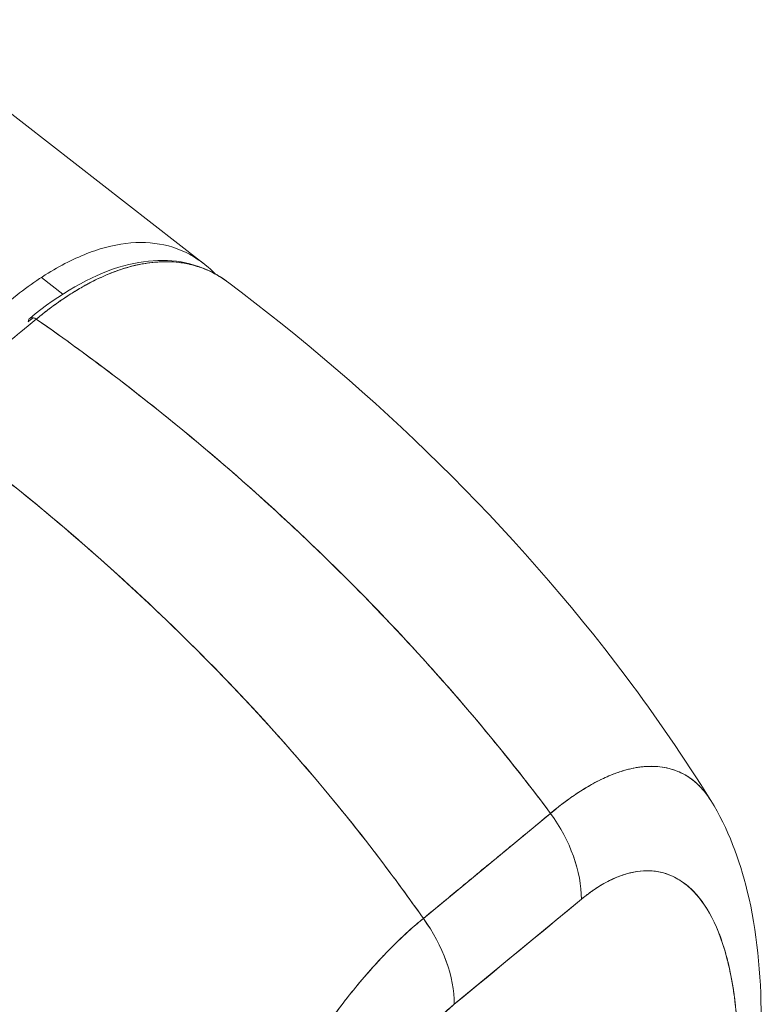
# Model space of a CAD drawing. Header units: inches. Extents: x 14 to 326, y 10 to 205.
# Tile 104 of 107: x 313.152 to 314.079, y 150.804 to 152.034. Entities that reach past the tile are written whole.
import ezdxf

# ---------------------------------------------------------------- set-up
doc = ezdxf.new("R2010")
doc.units = ezdxf.units.IN
doc.header["$LTSCALE"] = 20
doc.header["$MEASUREMENT"] = 0
doc.layers.add('Visible (ANSI)', color=7, linetype='Continuous', lineweight=5)

msp = doc.modelspace()

# ---------------------------------------------------------------- linework, layer by layer
at = {"layer": 'Visible (ANSI)'}
for p, q in [((313.3821, 151.7294), (312.9905, 152.034)), ((313.1794, 151.7121), (313.2062, 151.6912)), ((313.6566, 150.9113), (313.8155, 151.0426)), ((313.7347, 150.9758), (313.7347, 150.9759)), ((313.8541, 150.9354), (313.6952, 150.8041))]:
    msp.add_line(p, q, dxfattribs=at)
for centre, major_axis, ratio, start_param, end_param in [((313.1708, 151.6535), (-0.00602, 0.00728), 0.668083, 5.097733, 6.963958), ((313.7251, 150.9875), (-0.1003, 0.1214), 0.668014, 3.822298, 4.615948), ((313.7251, 150.9876), (0.1003, -0.1214), 0.668099, 0.68053, 1.474257), ((313.696, 150.9698), (-0.0472, 0), 0.578202, 1.536524, 1.537101), ((313.9032, 7.3189), (-65.9429, -163.1181), 0.468323, 3.854197, 3.855771), ((313.5662, 150.8562), (0.1003, -0.1214), 0.668184, 0.680871, 1.474521), ((313.5662, 150.8563), (-0.1003, 0.1214), 0.668099, 3.822122, 4.61585)]:
    msp.add_ellipse(centre, major_axis=major_axis, ratio=ratio, start_param=start_param, end_param=end_param, dxfattribs=at)
for points, knots in [([(313.3964, 151.7166), (313.3937, 151.7194), (313.3909, 151.722), (313.388, 151.7245), (313.3762, 151.7348), (313.3631, 151.7427), (313.3489, 151.7479), (313.3348, 151.7531), (313.3196, 151.7557), (313.3035, 151.7557), (313.2874, 151.7557), (313.2705, 151.753), (313.2529, 151.7476), (313.2353, 151.7422), (313.217, 151.7342), (313.1984, 151.7236), (313.1797, 151.713), (313.1607, 151.6999), (313.1415, 151.6842)], [0.4175383, 0.4175383, 0.4175383, 0.4175383, 0.4444444, 0.4444444, 0.4444444, 0.5555556, 0.5555556, 0.5555556, 0.6666667, 0.6666667, 0.6666667, 0.7777778, 0.7777778, 0.7777778, 0.8888889, 0.8888889, 0.8888889, 1, 1, 1, 1]), ([(313.1648, 151.6608), (313.2022, 151.6917), (313.2404, 151.7138), (313.3095, 151.735), (313.3418, 151.7361), (313.3852, 151.7231), (313.3992, 151.716), (313.4119, 151.7065)], [0, 0, 0, 0, 0.615896, 0.615896, 1.185517, 1.185517, 1.483975, 1.483975, 1.483975, 1.483975]), ([(313.1731, 151.66), (313.1788, 151.6647), (313.1853, 151.6699), (313.1921, 151.675), (313.1948, 151.677), (313.1976, 151.6789), (313.2003, 151.6809), (313.2055, 151.6845), (313.2107, 151.688), (313.216, 151.6914), (313.2208, 151.6945), (313.2258, 151.6974), (313.2308, 151.7003), (313.2351, 151.7027), (313.2394, 151.7051), (313.2439, 151.7073), (313.2505, 151.7106), (313.2573, 151.7138), (313.2642, 151.7166), (313.2676, 151.718), (313.2711, 151.7193), (313.2746, 151.7205), (313.283, 151.7235), (313.2915, 151.726), (313.3003, 151.7279), (313.3026, 151.7284), (313.3048, 151.7288), (313.3071, 151.7292), (313.3174, 151.731), (313.328, 151.7319), (313.3387, 151.7316), (313.3391, 151.7316), (313.3395, 151.7316), (313.3399, 151.7316), (313.3505, 151.7312), (313.3612, 151.7297), (313.3719, 151.7265), (313.3741, 151.7259), (313.3762, 151.7252), (313.3784, 151.7245), (313.3862, 151.7217), (313.3941, 151.7181), (313.4017, 151.7134), (313.4052, 151.7113), (313.4085, 151.709), (313.4119, 151.7065)], [0, 0, 0, 0, 0.065233, 0.065233, 0.065233, 0.0909091, 0.0909091, 0.0909091, 0.1386065, 0.1386065, 0.1386065, 0.1818182, 0.1818182, 0.1818182, 0.2182951, 0.2182951, 0.2182951, 0.2727273, 0.2727273, 0.2727273, 0.2994875, 0.2994875, 0.2994875, 0.3636364, 0.3636364, 0.3636364, 0.3799129, 0.3799129, 0.3799129, 0.4545455, 0.4545455, 0.4545455, 0.4574295, 0.4574295, 0.4574295, 0.5307535, 0.5307535, 0.5307535, 0.5454545, 0.5454545, 0.5454545, 0.5986485, 0.5986485, 0.5986485, 0.6223379, 0.6223379, 0.6223379, 0.6223379]), ([(313.4119, 151.7065), (313.4114, 151.7069), (313.4108, 151.7073), (313.4103, 151.7077), (313.4073, 151.7098), (313.4043, 151.7119), (313.4011, 151.7137), (313.3977, 151.7158), (313.3941, 151.7177), (313.3905, 151.7195), (313.3844, 151.7224), (313.3781, 151.7248), (313.3716, 151.7266), (313.3658, 151.7283), (313.3598, 151.7296), (313.3537, 151.7304), (313.3532, 151.7305), (313.3527, 151.7305), (313.3522, 151.7306), (313.3471, 151.7312), (313.342, 151.7316), (313.3368, 151.7317), (313.3316, 151.7317), (313.3263, 151.7315), (313.3209, 151.731), (313.3161, 151.7306), (313.3112, 151.7299), (313.3063, 151.729), (313.303, 151.7285), (313.2997, 151.7278), (313.2964, 151.727), (313.2951, 151.7267), (313.2939, 151.7264), (313.2926, 151.7261), (313.2885, 151.725), (313.2843, 151.7238), (313.28, 151.7224), (313.2761, 151.7211), (313.2722, 151.7197), (313.2683, 151.7182), (313.2646, 151.7168), (313.261, 151.7153), (313.2573, 151.7137), (313.254, 151.7122), (313.2506, 151.7106), (313.2471, 151.7089), (313.244, 151.7074), (313.2408, 151.7058), (313.2377, 151.7041), (313.2371, 151.7038), (313.2365, 151.7034), (313.2359, 151.7031), (313.2336, 151.7019), (313.2313, 151.7006), (313.229, 151.6992), (313.2264, 151.6977), (313.2238, 151.6962), (313.2211, 151.6946), (313.2189, 151.6932), (313.2166, 151.6918), (313.2143, 151.6903), (313.2122, 151.689), (313.2102, 151.6877), (313.2082, 151.6863), (313.2064, 151.6851), (313.2046, 151.6839), (313.2028, 151.6826), (313.2012, 151.6815), (313.1996, 151.6804), (313.198, 151.6792), (313.1966, 151.6782), (313.1951, 151.6771), (313.1936, 151.6761), (313.1923, 151.6751), (313.1909, 151.674), (313.1895, 151.673), (313.1882, 151.672), (313.1869, 151.671), (313.1857, 151.67), (313.1844, 151.6691), (313.1832, 151.6682), (313.182, 151.6672), (313.1809, 151.6663), (313.1798, 151.6655), (313.1787, 151.6646), (313.1777, 151.6638), (313.1767, 151.6629), (313.1757, 151.6621), (313.1748, 151.6614), (313.1739, 151.6607), (313.1731, 151.66)], [0.4692687, 0.4692687, 0.4692687, 0.4692687, 0.4738832, 0.4738832, 0.4738832, 0.5, 0.5, 0.5, 0.5290142, 0.5290142, 0.5290142, 0.5777149, 0.5777149, 0.5777149, 0.6214143, 0.6214143, 0.6214143, 0.625, 0.625, 0.625, 0.6609304, 0.6609304, 0.6609304, 0.6965786, 0.6965786, 0.6965786, 0.7287714, 0.7287714, 0.7287714, 0.75, 0.75, 0.75, 0.7579765, 0.7579765, 0.7579765, 0.7846258, 0.7846258, 0.7846258, 0.8090398, 0.8090398, 0.8090398, 0.83151, 0.83151, 0.83151, 0.8523075, 0.8523075, 0.8523075, 0.8714335, 0.8714335, 0.8714335, 0.875, 0.875, 0.875, 0.8889624, 0.8889624, 0.8889624, 0.9046411, 0.9046411, 0.9046411, 0.9183683, 0.9183683, 0.9183683, 0.930426, 0.930426, 0.930426, 0.9410917, 0.9410917, 0.9410917, 0.9506376, 0.9506376, 0.9506376, 0.9593353, 0.9593353, 0.9593353, 0.9674542, 0.9674542, 0.9674542, 0.9751358, 0.9751358, 0.9751358, 0.9823226, 0.9823226, 0.9823226, 0.9889322, 0.9889322, 0.9889322, 0.9948772, 0.9948772, 0.9948772, 1, 1, 1, 1]), ([(313.4119, 151.7065), (313.5956, 151.5693), (313.7686, 151.4014), (313.9474, 151.1632), (313.9827, 151.1117), (314.0155, 151.0588)], [0, 0, 0, 0, 2.243444, 2.243444, 2.836952, 2.836952, 2.836952, 2.836952]), ([(313.0279, 151.5401), (313.0423, 151.5519), (313.0535, 151.5611), (313.0623, 151.5685), (313.0712, 151.5758), (313.0777, 151.5812), (313.083, 151.5856), (313.0882, 151.5899), (313.0921, 151.5931), (313.0956, 151.596), (313.099, 151.5988), (313.102, 151.6013), (313.1054, 151.6041), (313.1089, 151.607), (313.1128, 151.6102), (313.118, 151.6145), (313.1233, 151.6189), (313.1299, 151.6243), (313.1387, 151.6316), (313.1476, 151.6389), (313.1587, 151.6481), (313.1731, 151.66)], [0, 0, 0, 0, 0.142857, 0.142857, 0.142857, 0.285714, 0.285714, 0.285714, 0.428571, 0.428571, 0.428571, 0.571429, 0.571429, 0.571429, 0.714286, 0.714286, 0.714286, 0.857143, 0.857143, 0.857143, 1, 1, 1, 1]), ([(313.1631, 151.6567), (313.1639, 151.6574), (313.1648, 151.6581), (313.1656, 151.6588), (313.1666, 151.6596), (313.1676, 151.6604), (313.1686, 151.6612), (313.1688, 151.6613), (313.1691, 151.6615), (313.1693, 151.6617)], [0, 0, 0, 0, 0.00507556, 0.00507556, 0.00507556, 0.01096611, 0.01096611, 0.01096611, 0.01235927, 0.01235927, 0.01235927, 0.01235927]), ([(313.1731, 151.66), (313.2087, 151.6352), (313.2432, 151.6099), (313.2765, 151.5844), (313.3099, 151.5588), (313.3422, 151.533), (313.3733, 151.507), (313.4044, 151.481), (313.4344, 151.4548), (313.4633, 151.4286), (313.4922, 151.4023), (313.5199, 151.3761), (313.5466, 151.3498), (313.5733, 151.3236), (313.5988, 151.2974), (313.6233, 151.2713), (313.6478, 151.2452), (313.6712, 151.2193), (313.6936, 151.1936), (313.716, 151.1678), (313.7373, 151.1423), (313.7576, 151.1171), (313.7779, 151.0919), (313.7972, 151.0671), (313.8154, 151.0426)], [0, 0, 0, 0, 0.125051, 0.125051, 0.125051, 0.250106, 0.250106, 0.250106, 0.375161, 0.375161, 0.375161, 0.500216, 0.500216, 0.500216, 0.625271, 0.625271, 0.625271, 0.750326, 0.750326, 0.750326, 0.87538, 0.87538, 0.87538, 1, 1, 1, 1]), ([(313.8154, 151.0426), (313.8021, 151.0605), (313.7882, 151.0786), (313.7738, 151.0969), (313.745, 151.1333), (313.7141, 151.1704), (313.6811, 151.2079), (313.648, 151.2454), (313.6126, 151.2833), (313.575, 151.3214), (313.5374, 151.3595), (313.4975, 151.3978), (313.4552, 151.4359), (313.4129, 151.474), (313.3683, 151.512), (313.3213, 151.5494), (313.2742, 151.5869), (313.2248, 151.6239), (313.1731, 151.66)], [0, 0, 0, 0, 0.09109, 0.09109, 0.09109, 0.272872, 0.272872, 0.272872, 0.454654, 0.454654, 0.454654, 0.636436, 0.636436, 0.636436, 0.818218, 0.818218, 0.818218, 1, 1, 1, 1]), ([(313.0279, 151.5401), (313.079, 151.5034), (313.1278, 151.4659), (313.1741, 151.4278), (313.2204, 151.3897), (313.2642, 151.3511), (313.3057, 151.3123), (313.3472, 151.2736), (313.3863, 151.2347), (313.4231, 151.1959), (313.4599, 151.1571), (313.4943, 151.1184), (313.5265, 151.0802), (313.5587, 151.0419), (313.5886, 151.0041), (313.6164, 150.9668), (313.6303, 150.9481), (313.6437, 150.9296), (313.6566, 150.9113)], [0, 0, 0, 0, 0.181782, 0.181782, 0.181782, 0.363564, 0.363564, 0.363564, 0.545346, 0.545346, 0.545346, 0.727128, 0.727128, 0.727128, 0.90891, 0.90891, 0.90891, 1, 1, 1, 1]), ([(313.6566, 150.9113), (313.639, 150.9364), (313.6204, 150.9618), (313.6008, 150.9875), (313.5811, 151.0133), (313.5605, 151.0393), (313.5387, 151.0656), (313.517, 151.0918), (313.4942, 151.1182), (313.4703, 151.1448), (313.4464, 151.1714), (313.4214, 151.1981), (313.3953, 151.2248), (313.3692, 151.2515), (313.342, 151.2782), (313.3136, 151.3049), (313.2853, 151.3316), (313.2558, 151.3582), (313.2252, 151.3846), (313.1946, 151.4111), (313.1629, 151.4373), (313.13, 151.4633), (313.0971, 151.4892), (313.0631, 151.5149), (313.0279, 151.5401)], [0, 0, 0, 0, 0.12462, 0.12462, 0.12462, 0.249674, 0.249674, 0.249674, 0.374729, 0.374729, 0.374729, 0.499784, 0.499784, 0.499784, 0.624839, 0.624839, 0.624839, 0.749894, 0.749894, 0.749894, 0.874949, 0.874949, 0.874949, 1, 1, 1, 1]), ([(314.0157, 151.0585), (314.0127, 151.0633), (314.0095, 151.0677), (314.0061, 151.0717), (314.0054, 151.0725), (314.0047, 151.0733), (314.004, 151.0741), (314.0008, 151.0776), (313.9975, 151.0807), (313.994, 151.0835), (313.9913, 151.0857), (313.9884, 151.0877), (313.9855, 151.0895), (313.9807, 151.0924), (313.9758, 151.0947), (313.9706, 151.0966), (313.9677, 151.0976), (313.9646, 151.0985), (313.9615, 151.0992), (313.9531, 151.1011), (313.9443, 151.1017), (313.9353, 151.1012), (313.934, 151.1011), (313.9326, 151.101), (313.9312, 151.1009), (313.9235, 151.1001), (313.9159, 151.0986), (313.9083, 151.0964), (313.9023, 151.0947), (313.8964, 151.0926), (313.8906, 151.0902), (313.8875, 151.089), (313.8845, 151.0877), (313.8816, 151.0863), (313.8731, 151.0823), (313.8648, 151.0777), (313.8565, 151.0726), (313.8548, 151.0716), (313.8532, 151.0705), (313.8515, 151.0695), (313.8456, 151.0657), (313.8397, 151.0616), (313.8341, 151.0574), (313.8274, 151.0525), (313.8211, 151.0474), (313.8154, 151.0426)], [0.3965642, 0.3965642, 0.3965642, 0.3965642, 0.4362041, 0.4362041, 0.4362041, 0.4444444, 0.4444444, 0.4444444, 0.4804974, 0.4804974, 0.4804974, 0.5092271, 0.5092271, 0.5092271, 0.5555556, 0.5555556, 0.5555556, 0.5823886, 0.5823886, 0.5823886, 0.6553745, 0.6553745, 0.6553745, 0.6666667, 0.6666667, 0.6666667, 0.7290537, 0.7290537, 0.7290537, 0.7777778, 0.7777778, 0.7777778, 0.8029174, 0.8029174, 0.8029174, 0.8744925, 0.8744925, 0.8744925, 0.8888889, 0.8888889, 0.8888889, 0.9398728, 0.9398728, 0.9398728, 1, 1, 1, 1]), ([(313.8154, 151.0426), (313.8208, 151.0471), (313.8262, 151.0514), (313.8316, 151.0555), (313.8376, 151.06), (313.8435, 151.0642), (313.8493, 151.068), (313.8531, 151.0706), (313.8569, 151.0729), (313.8607, 151.0752), (313.8633, 151.0767), (313.8658, 151.0782), (313.8684, 151.0796), (313.8752, 151.0834), (313.882, 151.0867), (313.8887, 151.0895), (313.8938, 151.0916), (313.8989, 151.0935), (313.9039, 151.0951), (313.906, 151.0958), (313.908, 151.0964), (313.9101, 151.0969), (313.9177, 151.099), (313.9251, 151.1003), (313.9323, 151.101), (313.9363, 151.1013), (313.9402, 151.1014), (313.944, 151.1013), (313.9477, 151.1013), (313.9513, 151.1009), (313.9549, 151.1004), (313.9627, 151.0993), (313.9701, 151.0972), (313.9771, 151.0939), (313.9779, 151.0936), (313.9788, 151.0932), (313.9796, 151.0928), (313.9862, 151.0895), (313.9924, 151.0852), (313.9982, 151.0799), (314.002, 151.0764), (314.0055, 151.0726), (314.0089, 151.0683), (314.0112, 151.0653), (314.0135, 151.062), (314.0157, 151.0585)], [0, 0, 0, 0, 0.0395519, 0.0395519, 0.0395519, 0.0829776, 0.0829776, 0.0829776, 0.1111111, 0.1111111, 0.1111111, 0.130351, 0.130351, 0.130351, 0.1822686, 0.1822686, 0.1822686, 0.2222222, 0.2222222, 0.2222222, 0.2386312, 0.2386312, 0.2386312, 0.2996771, 0.2996771, 0.2996771, 0.3333333, 0.3333333, 0.3333333, 0.3655628, 0.3655628, 0.3655628, 0.4361491, 0.4361491, 0.4361491, 0.4444444, 0.4444444, 0.4444444, 0.5119023, 0.5119023, 0.5119023, 0.5555556, 0.5555556, 0.5555556, 0.5866045, 0.5866045, 0.5866045, 0.5866045]), ([(314.0157, 151.0585), (314.0373, 151.0236), (314.0516, 150.9852), (314.0734, 150.8955), (314.0784, 150.8422), (314.0788, 150.7721), (314.0785, 150.7571), (314.0779, 150.7419)], [0, 0, 0, 0, 0.488877, 0.488877, 1.102199, 1.102199, 1.266683, 1.266683, 1.266683, 1.266683]), ([(313.8154, 151.0426), (313.8058, 151.0346), (313.7954, 151.026), (313.7861, 151.0183), (313.784, 151.0166), (313.7819, 151.0149), (313.7799, 151.0132), (313.7731, 151.0076), (313.7667, 151.0023), (313.7604, 150.9971), (313.7593, 150.9962), (313.7583, 150.9954), (313.7572, 150.9945), (313.7521, 150.9903), (313.7471, 150.9861), (313.7422, 150.9821), (313.7402, 150.9804), (313.7381, 150.9788), (313.736, 150.977), (313.7339, 150.9753), (313.7319, 150.9736), (313.7298, 150.9719), (313.7249, 150.9678), (313.7199, 150.9637), (313.7148, 150.9594), (313.7137, 150.9586), (313.7127, 150.9577), (313.7117, 150.9568), (313.7054, 150.9516), (313.6989, 150.9463), (313.6921, 150.9407), (313.6901, 150.939), (313.688, 150.9373), (313.6859, 150.9355), (313.6766, 150.9278), (313.6662, 150.9193), (313.6566, 150.9113)], [0, 0, 0, 0, 0.166667, 0.166667, 0.166667, 0.20499, 0.20499, 0.20499, 0.333333, 0.333333, 0.333333, 0.354537, 0.354537, 0.354537, 0.456696, 0.456696, 0.456696, 0.5, 0.5, 0.5, 0.543586, 0.543586, 0.543586, 0.645594, 0.645594, 0.645594, 0.666667, 0.666667, 0.666667, 0.795017, 0.795017, 0.795017, 0.833333, 0.833333, 0.833333, 1, 1, 1, 1]), ([(314.0495, 150.696), (314.0507, 150.7315), (314.0501, 150.7633), (314.0476, 150.7915), (314.0451, 150.8196), (314.0406, 150.8442), (314.0349, 150.8651), (314.0292, 150.8861), (314.0221, 150.9036), (314.0141, 150.9178), (314.006, 150.9321), (313.997, 150.9432), (313.9873, 150.9515), (313.9777, 150.9598), (313.9673, 150.9652), (313.9566, 150.9682), (313.9458, 150.9712), (313.9347, 150.9717), (313.9233, 150.9699), (313.9119, 150.9682), (313.9003, 150.9643), (313.8888, 150.9585), (313.8772, 150.9527), (313.8657, 150.945), (313.8541, 150.9354)], [0, 0, 0, 0, 0.125, 0.125, 0.125, 0.25, 0.25, 0.25, 0.375, 0.375, 0.375, 0.5, 0.5, 0.5, 0.625, 0.625, 0.625, 0.75, 0.75, 0.75, 0.875, 0.875, 0.875, 1, 1, 1, 1]), ([(314.0495, 150.696), (314.0498, 150.7027), (314.05, 150.7093), (314.0501, 150.7159), (314.0502, 150.7231), (314.0503, 150.7302), (314.0502, 150.7372), (314.0501, 150.745), (314.0499, 150.7526), (314.0496, 150.7602), (314.0493, 150.7685), (314.0488, 150.7766), (314.0482, 150.7846), (314.0474, 150.7935), (314.0465, 150.8022), (314.0455, 150.8107), (314.0447, 150.817), (314.0437, 150.8232), (314.0427, 150.8293), (314.0422, 150.8323), (314.0417, 150.8353), (314.0411, 150.8382), (314.0392, 150.8481), (314.037, 150.8575), (314.0345, 150.8666), (314.0317, 150.8766), (314.0286, 150.8861), (314.025, 150.895), (314.0211, 150.9048), (314.0166, 150.9138), (314.0117, 150.922), (314.0104, 150.9241), (314.0091, 150.9261), (314.0078, 150.9281), (314.0037, 150.9341), (313.9994, 150.9395), (313.9948, 150.9444), (313.9892, 150.9502), (313.9832, 150.9552), (313.9768, 150.9592), (313.9711, 150.9628), (313.965, 150.9656), (313.9587, 150.9676), (313.9534, 150.9692), (313.948, 150.9702), (313.9423, 150.9707), (313.9418, 150.9707), (313.9413, 150.9707), (313.9408, 150.9708), (313.9352, 150.9711), (313.9295, 150.9708), (313.9237, 150.97), (313.9184, 150.9692), (313.913, 150.9679), (313.9075, 150.9662), (313.9025, 150.9646), (313.8975, 150.9626), (313.8924, 150.9602), (313.8878, 150.9581), (313.8831, 150.9556), (313.8784, 150.9528), (313.8742, 150.9502), (313.8699, 150.9474), (313.8657, 150.9444), (313.8618, 150.9416), (313.858, 150.9386), (313.8541, 150.9354)], [0, 0, 0, 0, 0.034588, 0.034588, 0.034588, 0.072613, 0.072613, 0.072613, 0.11445, 0.11445, 0.11445, 0.16066, 0.16066, 0.16066, 0.2119, 0.2119, 0.2119, 0.25, 0.25, 0.25, 0.268909, 0.268909, 0.268909, 0.332309, 0.332309, 0.332309, 0.40259, 0.40259, 0.40259, 0.480099, 0.480099, 0.480099, 0.5, 0.5, 0.5, 0.559815, 0.559815, 0.559815, 0.632197, 0.632197, 0.632197, 0.696757, 0.696757, 0.696757, 0.75, 0.75, 0.75, 0.754844, 0.754844, 0.754844, 0.806927, 0.806927, 0.806927, 0.853712, 0.853712, 0.853712, 0.896031, 0.896031, 0.896031, 0.93419, 0.93419, 0.93419, 0.968796, 0.968796, 0.968796, 1, 1, 1, 1]), ([(313.6566, 150.9113), (313.6508, 150.9067), (313.6443, 150.9011), (313.6374, 150.8949), (313.6317, 150.8896), (313.6256, 150.8839), (313.6195, 150.8778), (313.6177, 150.876), (313.6158, 150.8741), (313.6139, 150.8721), (313.605, 150.8631), (313.596, 150.8533), (313.5866, 150.8425), (313.5835, 150.839), (313.5805, 150.8354), (313.5773, 150.8317), (313.5705, 150.8236), (313.5635, 150.8149), (313.5564, 150.8056), (313.5479, 150.7948), (313.5393, 150.783), (313.5305, 150.7705), (313.5284, 150.7675), (313.5263, 150.7645), (313.5242, 150.7615), (313.5134, 150.7457), (313.5023, 150.7286), (313.4912, 150.7105), (313.4876, 150.7046), (313.4839, 150.6986), (313.4803, 150.6925), (313.4729, 150.68), (313.4656, 150.6672), (313.4584, 150.6539), (313.4541, 150.6462), (313.4499, 150.6384), (313.4458, 150.6304), (313.4409, 150.6211), (313.4361, 150.6116), (313.4313, 150.602), (313.4298, 150.599), (313.4283, 150.596), (313.4269, 150.593), (313.4168, 150.5725), (313.4071, 150.5513), (313.3976, 150.5298), (313.3937, 150.5208), (313.3899, 150.5118), (313.3861, 150.5027), (313.3811, 150.4906), (313.3762, 150.4785), (313.3714, 150.4662), (313.3634, 150.4458), (313.3558, 150.4251), (313.3487, 150.4042), (313.348, 150.4022), (313.3473, 150.4001), (313.3466, 150.398), (313.3437, 150.3894), (313.3408, 150.3808), (313.3381, 150.3722), (313.3353, 150.3633), (313.3325, 150.3545), (313.3299, 150.3458), (313.3245, 150.3279), (313.3195, 150.3106), (313.3149, 150.2941), (313.3148, 150.2937), (313.3147, 150.2933), (313.3146, 150.2929), (313.3101, 150.2768), (313.306, 150.2615), (313.3025, 150.2471), (313.2991, 150.2332), (313.2963, 150.22), (313.2943, 150.2076)], [0, 0, 0, 0, 0.060624, 0.060624, 0.060624, 0.111111, 0.111111, 0.111111, 0.126587, 0.126587, 0.126587, 0.198791, 0.198791, 0.198791, 0.222222, 0.222222, 0.222222, 0.273294, 0.273294, 0.273294, 0.333333, 0.333333, 0.333333, 0.347437, 0.347437, 0.347437, 0.420522, 0.420522, 0.420522, 0.444444, 0.444444, 0.444444, 0.493399, 0.493399, 0.493399, 0.52195, 0.52195, 0.52195, 0.555556, 0.555556, 0.555556, 0.565886, 0.565886, 0.565886, 0.637117, 0.637117, 0.637117, 0.666667, 0.666667, 0.666667, 0.705993, 0.705993, 0.705993, 0.771333, 0.771333, 0.771333, 0.777778, 0.777778, 0.777778, 0.804681, 0.804681, 0.804681, 0.832365, 0.832365, 0.832365, 0.888889, 0.888889, 0.888889, 0.890266, 0.890266, 0.890266, 0.946106, 0.946106, 0.946106, 1, 1, 1, 1]), ([(313.2943, 150.2076), (313.2956, 150.2143), (313.297, 150.221), (313.2985, 150.2279), (313.3002, 150.2355), (313.302, 150.2432), (313.3038, 150.251), (313.3059, 150.2596), (313.3081, 150.2683), (313.3104, 150.2771), (313.3122, 150.2842), (313.3141, 150.2914), (313.3161, 150.2986), (313.3168, 150.3013), (313.3176, 150.304), (313.3183, 150.3067), (313.3214, 150.3176), (313.3246, 150.3287), (313.328, 150.3399), (313.3317, 150.3523), (313.3356, 150.3649), (313.3397, 150.3774), (313.3416, 150.3833), (313.3436, 150.3892), (313.3456, 150.3951), (313.3484, 150.4034), (313.3512, 150.4116), (313.3542, 150.4198), (313.3599, 150.4359), (313.3658, 150.4519), (313.372, 150.4677), (313.3751, 150.4757), (313.3783, 150.4836), (313.3815, 150.4915), (313.3856, 150.5016), (313.3898, 150.5116), (313.3941, 150.5216), (313.4028, 150.5418), (313.4118, 150.5616), (313.421, 150.5809), (313.4215, 150.5818), (313.4219, 150.5827), (313.4223, 150.5836), (313.4315, 150.6028), (313.441, 150.6215), (313.4506, 150.6396), (313.4559, 150.6495), (313.4613, 150.6594), (313.4667, 150.669), (313.4711, 150.6768), (313.4756, 150.6845), (313.4801, 150.6921), (313.4894, 150.7078), (313.4988, 150.723), (313.5083, 150.7376), (313.51, 150.7403), (313.5117, 150.7429), (313.5135, 150.7456), (313.5205, 150.7562), (313.5276, 150.7665), (313.5347, 150.7765), (313.543, 150.788), (313.5512, 150.7991), (313.5595, 150.8097), (313.5601, 150.8105), (313.5607, 150.8112), (313.5614, 150.812), (313.5684, 150.821), (313.5755, 150.8296), (313.5825, 150.8378), (313.5896, 150.8461), (313.5967, 150.854), (313.6037, 150.8616), (313.6056, 150.8636), (313.6075, 150.8655), (313.6094, 150.8675), (313.6139, 150.8723), (313.6185, 150.8769), (313.6231, 150.8813), (313.629, 150.8871), (313.6349, 150.8926), (313.6407, 150.8978), (313.6461, 150.9025), (313.6514, 150.907), (313.6566, 150.9113)], [0, 0, 0, 0, 0.025561, 0.025561, 0.025561, 0.054074, 0.054074, 0.054074, 0.085653, 0.085653, 0.085653, 0.111111, 0.111111, 0.111111, 0.120564, 0.120564, 0.120564, 0.159118, 0.159118, 0.159118, 0.202025, 0.202025, 0.202025, 0.222222, 0.222222, 0.222222, 0.25045, 0.25045, 0.25045, 0.305586, 0.305586, 0.305586, 0.333333, 0.333333, 0.333333, 0.368899, 0.368899, 0.368899, 0.441105, 0.441105, 0.441105, 0.444444, 0.444444, 0.444444, 0.516088, 0.516088, 0.516088, 0.555556, 0.555556, 0.555556, 0.587675, 0.587675, 0.587675, 0.654416, 0.654416, 0.654416, 0.666667, 0.666667, 0.666667, 0.716143, 0.716143, 0.716143, 0.773469, 0.773469, 0.773469, 0.777778, 0.777778, 0.777778, 0.826688, 0.826688, 0.826688, 0.875825, 0.875825, 0.875825, 0.888889, 0.888889, 0.888889, 0.920777, 0.920777, 0.920777, 0.962174, 0.962174, 0.962174, 1, 1, 1, 1]), ([(312.7028, 150.8091), (312.737, 150.7845), (312.77, 150.7595), (312.8017, 150.7342), (312.8334, 150.709), (312.8638, 150.6835), (312.893, 150.658), (312.9221, 150.6324), (312.95, 150.6068), (312.9766, 150.5812), (313.0033, 150.5557), (313.0286, 150.5302), (313.0528, 150.5049), (313.077, 150.4796), (313.1, 150.4544), (313.1218, 150.4296), (313.1436, 150.4048), (313.1642, 150.3803), (313.1838, 150.3562), (313.2033, 150.332), (313.2217, 150.3083), (313.2391, 150.285), (313.2565, 150.2617), (313.2728, 150.2389), (313.2881, 150.2166), (313.2902, 150.2136), (313.2922, 150.2106), (313.2943, 150.2076)], [0, 0, 0, 0, 0.122921, 0.122921, 0.122921, 0.245842, 0.245842, 0.245842, 0.368763, 0.368763, 0.368763, 0.491684, 0.491684, 0.491684, 0.614605, 0.614605, 0.614605, 0.737526, 0.737526, 0.737526, 0.860447, 0.860447, 0.860447, 0.983368, 0.983368, 0.983368, 1, 1, 1, 1]), ([(313.2943, 150.2076), (313.2787, 150.2305), (313.2621, 150.254), (313.2443, 150.2779), (313.2266, 150.3019), (313.2077, 150.3264), (313.1877, 150.3513), (313.1676, 150.3762), (313.1464, 150.4015), (313.1239, 150.4272), (313.1015, 150.4528), (313.0777, 150.4788), (313.0527, 150.5049), (313.0277, 150.5311), (313.0014, 150.5575), (312.9738, 150.5839), (312.9462, 150.6104), (312.9172, 150.6369), (312.8869, 150.6633), (312.8566, 150.6897), (312.8249, 150.716), (312.7918, 150.7421), (312.7632, 150.7647), (312.7335, 150.787), (312.7028, 150.8091)], [0, 0, 0, 0, 0.127116, 0.127116, 0.127116, 0.254233, 0.254233, 0.254233, 0.381349, 0.381349, 0.381349, 0.508466, 0.508466, 0.508466, 0.635582, 0.635582, 0.635582, 0.762699, 0.762699, 0.762699, 0.889815, 0.889815, 0.889815, 1, 1, 1, 1]), ([(313.6952, 150.8041), (313.6836, 150.7946), (313.6721, 150.7832), (313.6605, 150.7699), (313.649, 150.7566), (313.6374, 150.7414), (313.626, 150.7243), (313.6147, 150.7072), (313.6035, 150.6883), (313.5928, 150.6676), (313.5821, 150.6468), (313.5717, 150.6243), (313.5621, 150.6001), (313.5524, 150.5758), (313.5434, 150.5498), (313.5354, 150.5223), (313.5274, 150.4948), (313.5204, 150.4657), (313.5147, 150.4353), (313.5091, 150.4049), (313.5047, 150.3731), (313.5022, 150.3408), (313.4998, 150.3086), (313.4993, 150.2758), (313.5005, 150.2423)], [0, 0, 0, 0, 0.125, 0.125, 0.125, 0.25, 0.25, 0.25, 0.375, 0.375, 0.375, 0.5, 0.5, 0.5, 0.625, 0.625, 0.625, 0.75, 0.75, 0.75, 0.875, 0.875, 0.875, 1, 1, 1, 1]), ([(313.6952, 150.8041), (313.6915, 150.801), (313.6878, 150.7978), (313.6841, 150.7944), (313.68, 150.7906), (313.676, 150.7866), (313.6719, 150.7824), (313.6675, 150.7778), (313.6631, 150.7729), (313.6587, 150.7678), (313.6539, 150.7622), (313.6491, 150.7562), (313.6444, 150.7501), (313.6392, 150.7433), (313.6341, 150.7362), (313.6291, 150.7288), (313.6236, 150.7207), (313.6182, 150.7123), (313.6129, 150.7036), (313.6109, 150.7003), (313.609, 150.6969), (313.607, 150.6936), (313.6033, 150.6871), (313.5996, 150.6805), (313.596, 150.6737), (313.5899, 150.6623), (313.5841, 150.6505), (313.5786, 150.6385), (313.5724, 150.6251), (313.5665, 150.6114), (313.5611, 150.5975), (313.5551, 150.5823), (313.5495, 150.5668), (313.5444, 150.5513), (313.5435, 150.5486), (313.5426, 150.5458), (313.5417, 150.543), (313.5376, 150.5301), (313.5338, 150.5171), (313.5303, 150.5041), (313.5265, 150.4896), (313.523, 150.4751), (313.5199, 150.4607), (313.517, 150.4477), (313.5145, 150.4347), (313.5123, 150.4218), (313.5103, 150.4101), (313.5086, 150.3985), (313.5071, 150.387), (313.5071, 150.3869), (313.507, 150.3867), (313.507, 150.3866), (313.5057, 150.3763), (313.5045, 150.366), (313.5035, 150.3558), (313.5026, 150.3464), (313.5019, 150.3371), (313.5013, 150.3278), (313.5008, 150.3194), (313.5004, 150.311), (313.5001, 150.3028), (313.4999, 150.2952), (313.4997, 150.2877), (313.4997, 150.2803), (313.4997, 150.2735), (313.4997, 150.2668), (313.4999, 150.2601), (313.5, 150.2541), (313.5002, 150.2482), (313.5005, 150.2423)], [0, 0, 0, 0, 0.029834, 0.029834, 0.029834, 0.0628, 0.0628, 0.0628, 0.098961, 0.098961, 0.098961, 0.138922, 0.138922, 0.138922, 0.182924, 0.182924, 0.182924, 0.2315, 0.2315, 0.2315, 0.25, 0.25, 0.25, 0.285426, 0.285426, 0.285426, 0.34571, 0.34571, 0.34571, 0.413032, 0.413032, 0.413032, 0.486895, 0.486895, 0.486895, 0.5, 0.5, 0.5, 0.561624, 0.561624, 0.561624, 0.630381, 0.630381, 0.630381, 0.692757, 0.692757, 0.692757, 0.749381, 0.749381, 0.749381, 0.75, 0.75, 0.75, 0.800969, 0.800969, 0.800969, 0.848199, 0.848199, 0.848199, 0.891486, 0.891486, 0.891486, 0.931106, 0.931106, 0.931106, 0.967268, 0.967268, 0.967268, 1, 1, 1, 1])]:
    msp.add_open_spline(points, degree=3, knots=knots, dxfattribs=at)
for points in [[(313.2639, 151.7165), (313.2639, 151.7165), (313.2639, 151.7165), (313.2639, 151.7165)], [(314.0346, 150.8662), (314.0346, 150.8662), (314.0346, 150.8662), (314.0346, 150.8662)]]:
    msp.add_open_spline(points, degree=3, dxfattribs=at)

doc.saveas('drawing.dxf')
